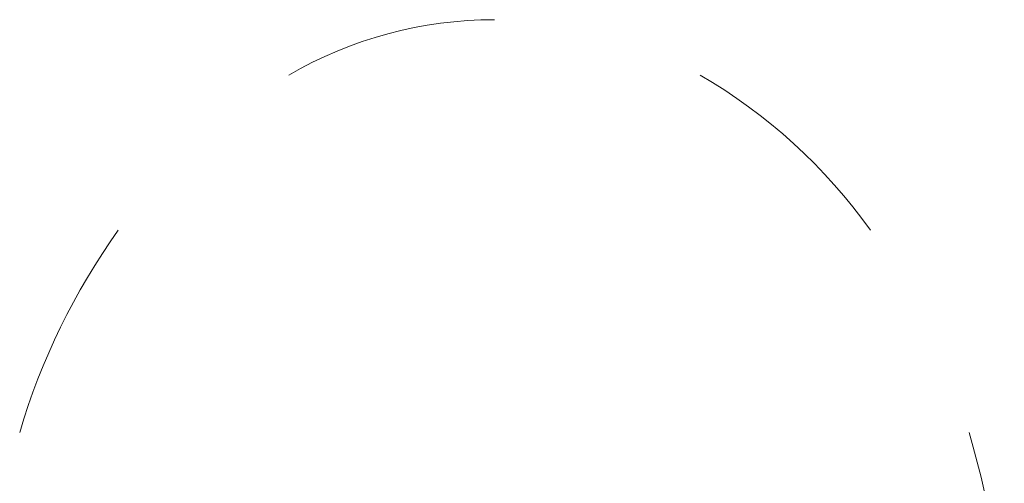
# Model space of a CAD drawing. Header units: metres. Extents: x 7408630 to 15602436, y 5561464 to 13303678.
# Tile 172 of 256: x 7413358 to 7413392, y 5567045 to 5567061. Entities that reach past the tile are written whole.
import ezdxf
from ezdxf.enums import TextEntityAlignment as Align

# ---------------------------------------------------------------- set-up
doc = ezdxf.new("R2010")
doc.units = ezdxf.units.M
doc.header["$MEASUREMENT"] = 0
doc.linetypes.add('HIDDEN2', pattern=[4.7625, 3.175, -1.5875])
for name, color, linetype, lineweight in [('!! 0_Opis_pom', 9, 'Continuous', 13), ('!! 1_OPIS POM NOWE', 140, 'Continuous', 5), ('Granica', 112, 'Continuous', 80)]:
    doc.layers.add(name, color=color, linetype=linetype, lineweight=lineweight)
doc.layers.add('!! 2_WYBURZENIA DO REMONTU', color=7, linetype='Continuous', lineweight=0, true_color=0x4d4d4d, plot=False)
doc.styles.add('ARIAL', font='tahoma.ttf')

# ---------------------------------------------------------------- blocks, each defined once
blk = doc.blocks.new('A$C9c944097')
at = {"layer": '!! 2_WYBURZENIA DO REMONTU', "linetype": 'HIDDEN2', "ltscale": 3}
for centre, radius, start, end in [((2671.91667, -210.53841), 14.06628, 90, 120.109402), ((2669.56771, -214.58903), 18.74871, 35.537678, 59.890598), ((2677.97565, -217.23905), 23.30798, 144.462322, 163.518262), ((2660.00008, -218.97213), 29.41659, 0, 16.481738)]:
    blk.add_arc(centre, radius, start, end, dxfattribs=at)
at = {"layer": '!! 0_Opis_pom', "ltscale": 0.7, "style": 'ARIAL'}
for tag, p in [('B2,14', (2497.12282, -23.97252)), ('B2,12', (1965.56932, -35.77631)), ('B2,11', (1692.08817, -60.77765)), ('B2,16', (3818.15438, -63.71828)), ('B2,19.1', (5324.74708, -87.92078)), ('B2,17', (4129.82322, -93.25972)), ('B2,15', (3189.46558, -109.69496)), ('B2,10', (1351.71035, -111.25665)), ('B2,13', (2272.99389, -121.89624)), ('A2,5', (1075.52681, -127.78965)), ('B2,18', (4545.51277, -234.12017)), ('B2,19', (5775.76711, -239.42159)), ('A2,4', (318.83322, -329.3265)), ('A2.1', (994.53557, -353.44633)), ('B2.7', (3171.3557, -458.01164)), ('B2.2', (3599.26223, -690.3637)), ('A2.2', (994.53557, -692.67095)), ('B2,21', (4593.23787, -912.69388)), ('B2,9', (1798.58924, -939.09545)), ('A2.3', (455.44717, -940.66614)), ('B2,4', (3116.67143, -940.65712)), ('B2,3', (3297.35823, -941.16418)), ('B2,8', (2517.28573, -960.07338)), ('B2,20', (5834.09772, -965.70749)), ('B2.1', (3927.81794, -970.24709)), ('B2,5', (3309.56672, -1129.12418)), ('B2,6', (3122.36837, -1171.43557)), ('C2,2', (3435.86614, -1487.77973)), ('C2,1', (3957.73656, -2408.10352)), ('C2,3', (3457.72791, -2555.15039)), ('D1,1', (2554.19917, -3205.91504)), ('C2,4', (3866.78124, -3285.77383)), ('D1,4', (1780.27581, -3366.18103)), ('D1,6', (1380.86316, -3373.10994)), ('D1,3', (2098.36626, -3546.18257)), ('C2,5', (3178.15957, -3610.67242)), ('D1,5', (1914.6928, -3621.18339)), ('D1,2', (2201.15492, -3794.18451)), ('D1,7', (477.95048, -4408.76849)), ('D1,8', (338.43039, -4834.32895))]:
    blk.add_attdef(tag, text='', height=11.968, dxfattribs=at).set_placement(p, align=Align.MIDDLE_CENTER)
at = {"layer": '!! 1_OPIS POM NOWE', "style": 'ARIAL'}
for tag, p in [('C2.5B', (3593.7377, -3168.5911)), ('C2,5C', (3526.78796, -3281.02046)), ('C2.4', (3997.15534, -3347.99835)), ('E2,2', (2945.33506, -3413.31629)), ('C2,5A', (3566.4961, -3615.37865)), ('E2.9', (3984.52714, -3783.77287)), ('E2.7', (4645.53364, -3784.14655)), ('D1,2', (2903.25587, -3794.18451)), ('E2.2', (3405.83089, -4049.74196)), ('E2.8', (4380.36687, -4058.97571)), ('E2.6', (5154.87983, -4066.29138)), ('E2.1', (4427.07303, -4318.94156)), ('E2,3', (3401.59976, -4465.83792)), ('E2.4', (3758.95342, -4705.0924)), ('E2.5', (5238.11734, -4786.79525))]:
    blk.add_attdef(tag, text='', height=11.968, dxfattribs=at).set_placement(p, align=Align.MIDDLE_CENTER)

msp = doc.modelspace()

# ---------------------------------------------------------------- block references
at = {"layer": 'Granica'}
msp.add_blockref('A$C9c944097', (7410702.59401, 5567256.9858), dxfattribs=at)

doc.saveas('drawing.dxf')
